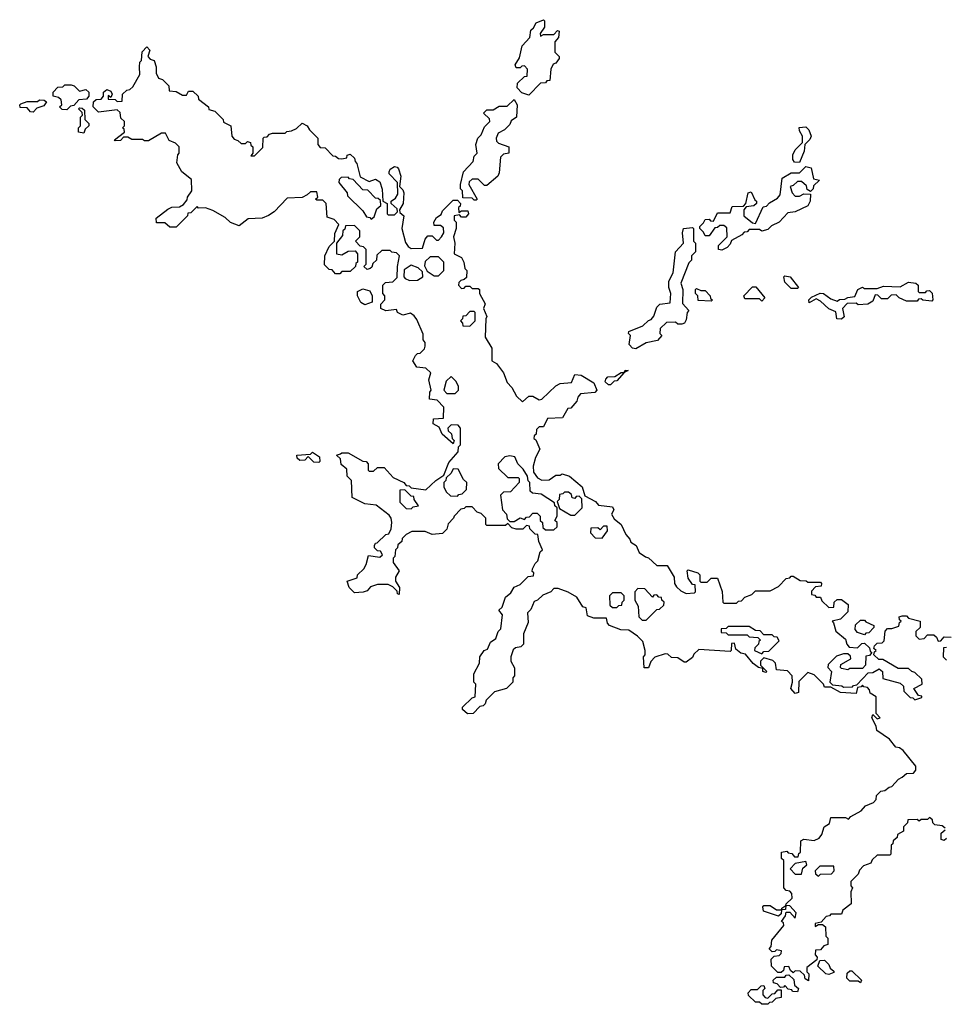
# Model space of a CAD drawing. Extents: x 2737311 to 2867920, y 875798 to 1012690.
# Tile 43 of 79: x 2799510 to 2803915, y 949710 to 954400. Entities that reach past the tile are written whole.
import ezdxf

# ---------------------------------------------------------------- set-up
doc = ezdxf.new("R2010")
doc.units = 0

msp = doc.modelspace()

# ---------------------------------------------------------------- linework, layer by layer
at = {"layer": '0CON20XD'}
for points in [[(2801935, 954040), (2801901.7, 954051.7), (2801880, 954075), (2801881.7, 954098.3), (2801915, 954130), (2801928.3, 954131.7), (2801930, 954165), (2801915, 954180), (2801901.7, 954178.3), (2801895, 954170), (2801875, 954170), (2801870, 954185), (2801891.7, 954218.3), (2801903.3, 954275), (2801940, 954315), (2801945, 954350), (2801958.3, 954361.7), (2801970, 954385), (2802005, 954400), (2802010, 954395), (2802010, 954365), (2801990, 954335), (2801991.7, 954321.7), (2802005, 954330), (2802055, 954330), (2802071.7, 954348.3), (2802080, 954345), (2802077.5, 954315), (2802060, 954295), (2802060, 954245), (2802080, 954225), (2802080, 954215), (2802065, 954192.5), (2802051.7, 954188.3), (2802040, 954165), (2802035, 954110), (2802021.7, 954108.3), (2802015, 954100), (2801991.7, 954098.3), (2801935, 954040)], [(2800251.7, 953811.7), (2800222.5, 953825), (2800205, 953860), (2800185, 953860), (2800123.3, 953823.3), (2800105, 953822.5), (2800095, 953830), (2800045, 953830), (2800025, 953840), (2800005, 953840), (2799990, 953825), (2799965, 953822.5), (2799961.7, 953828.3), (2800010, 953865), (2800008.3, 953878.3), (2800000, 953885), (2800010, 953895), (2800010, 953915), (2799991.7, 953931.7), (2799988.3, 953958.3), (2799975, 953970), (2799885, 953960), (2799860, 953985), (2799861.7, 954008.3), (2799875, 954020), (2799898.3, 954021.7), (2799910, 954035), (2799910, 954055), (2799925, 954067.5), (2799945, 954060), (2799950, 954045), (2799945, 954030), (2799931.7, 954038.3), (2799931.7, 954021.7), (2799965, 954020), (2799975, 954010), (2799998.3, 954011.7), (2800000, 954045), (2800020, 954065), (2800035, 954067.5), (2800049.3, 954080.7), (2800081.7, 954138.3), (2800080, 954175), (2800083, 954197), (2800090, 954205), (2800093, 954247), (2800115, 954270), (2800130, 954255), (2800120, 954225), (2800131.7, 954211.7), (2800150, 954205), (2800160, 954175), (2800160, 954145), (2800171.7, 954121.7), (2800190, 954115), (2800220, 954085), (2800221.7, 954061.7), (2800255, 954057.5), (2800285, 954040), (2800305, 954040), (2800315, 954060), (2800335, 954060), (2800360, 954035), (2800361.7, 954021.7), (2800410, 953985), (2800411.7, 953971.7), (2800440, 953965), (2800480, 953925), (2800481.7, 953911.7), (2800516.7, 953895), (2800520, 953845), (2800531.7, 953831.7), (2800550, 953825), (2800565, 953810), (2800585, 953810), (2800595, 953820), (2800610, 953815), (2800611.7, 953801.7), (2800620, 953795), (2800620, 953765), (2800611.7, 953751.7), (2800628.3, 953751.7), (2800668.3, 953791.7), (2800670, 953835), (2800675, 953840), (2800688.3, 953841.7), (2800700, 953855), (2800715, 953860), (2800775, 953860), (2800783, 953867), (2800805, 953870), (2800828.3, 953881.7), (2800855, 953906.7), (2800880, 953895), (2800890, 953875), (2800930, 953835), (2800930, 953805), (2800941.7, 953791.7), (2800965, 953790), (2801001.7, 953751.7), (2801015, 953750), (2801028.3, 953738.3), (2801045, 953737.5), (2801068.3, 953741.7), (2801070, 953755), (2801085, 953760), (2801105, 953740), (2801107.5, 953725), (2801116.7, 953715), (2801131.7, 953651.7), (2801175, 953630), (2801205, 953640), (2801225, 953627.5), (2801237, 953593), (2801240, 953535), (2801260, 953525), (2801260, 953475), (2801265, 953470), (2801295, 953470), (2801310, 953485), (2801308.3, 953498.3), (2801280, 953525), (2801280, 953535), (2801300, 953550), (2801311.7, 953568.3), (2801310, 953625), (2801270, 953665), (2801270, 953675), (2801275, 953687.5), (2801295, 953700), (2801308.3, 953698.3), (2801315, 953690), (2801326, 953655), (2801320, 953605), (2801335, 953590), (2801340, 953575), (2801337.5, 953525), (2801320, 953495), (2801321.7, 953481.7), (2801340, 953465), (2801330, 953405), (2801348.3, 953338.3), (2801360, 953320), (2801375, 953310), (2801428.3, 953311.7), (2801442.5, 953355), (2801455, 953370), (2801475, 953370), (2801495, 953350), (2801505, 953350), (2801520, 953365), (2801530, 953385), (2801528.3, 953408.3), (2801515, 953420), (2801485, 953420), (2801482.5, 953435), (2801495, 953457.5), (2801518.3, 953471.7), (2801525, 953490), (2801575, 953540), (2801595, 953540), (2801610, 953525), (2801608.3, 953511.7), (2801600, 953505), (2801601.7, 953481.7), (2801615, 953490), (2801645, 953490), (2801647.5, 953475), (2801635, 953460), (2801615, 953460), (2801605, 953470), (2801580, 953465), (2801580, 953445), (2801590, 953435), (2801590, 953405), (2801577.5, 953365), (2801582.5, 953335), (2801580, 953285), (2801615, 953267.5), (2801626.7, 953245), (2801630, 953215), (2801640, 953205), (2801638.3, 953171.7), (2801628.3, 953161.7), (2801611.7, 953158.3), (2801601.7, 953148.3), (2801600, 953135), (2801615, 953120), (2801628.3, 953121.7), (2801635, 953130), (2801655, 953130), (2801665, 953120), (2801695, 953120), (2801700, 953115), (2801700, 953095), (2801727, 953047), (2801720, 953025), (2801736.2, 952986.2), (2801730, 952975), (2801728.3, 952888.3), (2801760, 952835), (2801760, 952775), (2801781.7, 952761.7), (2801815, 952717.5), (2801831.7, 952671.7), (2801855, 952647.5), (2801877.5, 952607.5), (2801905, 952580), (2801935, 952607.5), (2801955, 952606.2), (2801985, 952590), (2801998.3, 952591.7), (2802065, 952656.7), (2802085, 952666.7), (2802138.3, 952671.7), (2802155, 952710), (2802185, 952707.5), (2802245, 952670), (2802260, 952635), (2802250, 952625), (2802181.7, 952618.3), (2802168.3, 952601.7), (2802165, 952582.5), (2802135, 952550), (2802121.7, 952548.3), (2802095.8, 952504.2), (2802025, 952500), (2802005, 952460), (2801985, 952460), (2801971.7, 952448.3), (2801970, 952425), (2801961.7, 952418.3), (2801960, 952405), (2801968.3, 952398.3), (2801987.5, 952355), (2801967.5, 952315), (2801957, 952273), (2801957.5, 952245), (2801977, 952217), (2801997, 952207), (2802031.7, 952208.3), (2802065, 952230), (2802085, 952230), (2802095, 952236.7), (2802130, 952225), (2802190, 952175), (2802201.7, 952131.7), (2802252.5, 952105), (2802267.5, 952087.5), (2802335, 952080), (2802340, 952065), (2802330, 952045), (2802341.7, 952021.7), (2802376.2, 951995), (2802397.5, 951947.5), (2802417.5, 951925), (2802421.7, 951911.7), (2802446.7, 951895), (2802461.7, 951861.7), (2802491.2, 951841.2), (2802505, 951836), (2802545, 951800), (2802595, 951800), (2802627.5, 951745), (2802630, 951715), (2802639.3, 951699.3), (2802660, 951680), (2802685, 951667.5), (2802725, 951670), (2802730, 951675), (2802728.3, 951708.3), (2802715, 951710), (2802695, 951740), (2802690, 951775), (2802695, 951780), (2802740, 951765), (2802750, 951755), (2802750, 951725), (2802755, 951720), (2802785, 951720), (2802805, 951740), (2802835, 951740), (2802857, 951677), (2802860, 951625), (2802865, 951620), (2802925, 951620), (2802935, 951630), (2802948.3, 951631.7), (2802965, 951650), (2802998.3, 951661.7), (2803015, 951680), (2803085, 951680), (2803125, 951700), (2803161.7, 951738.3), (2803178.3, 951741.7), (2803185, 951750), (2803195, 951750), (2803228.3, 951728.3), (2803256.4, 951726.4), (2803265, 951720), (2803325, 951720), (2803330, 951715), (2803328.3, 951701.7), (2803301.7, 951698.3), (2803281.7, 951678.3), (2803281.7, 951661.7), (2803298.3, 951658.3), (2803305, 951650), (2803325, 951650), (2803331.7, 951631.7), (2803365, 951600), (2803388.3, 951601.7), (2803390, 951625), (2803405, 951637.5), (2803425, 951637.5), (2803457.5, 951615), (2803455, 951580), (2803420, 951545), (2803380, 951535), (2803387.5, 951527.5), (2803397.5, 951487.5), (2803445, 951450), (2803450, 951425), (2803461.7, 951411.7), (2803501.7, 951408.3), (2803521.7, 951428.3), (2803535, 951430), (2803558.3, 951408.3), (2803561.7, 951391.7), (2803570, 951385), (2803558.3, 951371.7), (2803541.7, 951368.3), (2803540, 951325), (2803525, 951310), (2803465, 951310), (2803455, 951302.5), (2803425, 951310), (2803420, 951315), (2803421.7, 951328.3), (2803470, 951355), (2803468.3, 951368.3), (2803455, 951380), (2803435, 951380), (2803401.7, 951368.3), (2803361.7, 951328.3), (2803360, 951315), (2803377.5, 951295), (2803370, 951245), (2803381.7, 951231.7), (2803426.4, 951226.4), (2803435, 951220), (2803478.3, 951221.7), (2803481.7, 951228.3), (2803498.3, 951231.7), (2803551.7, 951288.3), (2803575, 951290), (2803605, 951307.5), (2803620, 951295), (2803621.7, 951261.7), (2803705, 951240), (2803720, 951225), (2803721.7, 951201.7), (2803751.7, 951171.7), (2803765, 951170), (2803775, 951160), (2803808.3, 951171.7), (2803808.3, 951178.3), (2803791.7, 951181.7), (2803770, 951215), (2803810, 951235), (2803808.3, 951258.3), (2803775, 951290), (2803760, 951295), (2803745, 951310), (2803695, 951310), (2803621.7, 951351.7), (2803603, 951353), (2803580, 951375), (2803581.7, 951388.3), (2803590, 951395), (2803580, 951405), (2803581.7, 951418.3), (2803595, 951430), (2803618.3, 951431.7), (2803628.3, 951441.7), (2803633, 951487), (2803645, 951500), (2803665, 951500), (2803698.3, 951511.7), (2803701.7, 951528.3), (2803710, 951535), (2803701.7, 951541.7), (2803700, 951555), (2803715, 951560), (2803735, 951560), (2803745, 951550), (2803800, 951535), (2803800, 951505), (2803780, 951485), (2803780, 951465), (2803795, 951450), (2803818.3, 951451.7), (2803835, 951470), (2803865, 951470), (2803878.3, 951458.3), (2803885, 951440), (2803898.3, 951441.7), (2803915, 951460), (2803948.3, 951458.3)], [(2799735, 953970), (2799711.7, 953971.7), (2799700, 953985), (2799710, 953995), (2799708.3, 954018.3), (2799695, 954030), (2799670, 954035), (2799670, 954055), (2799691.7, 954078.3), (2799715, 954080), (2799725, 954090), (2799755, 954090), (2799770, 954085), (2799795, 954060), (2799825, 954067.5), (2799840, 954055), (2799840, 954035), (2799828.3, 954021.7), (2799791.7, 954018.3), (2799768.3, 953991.7), (2799751.7, 953988.3), (2799735, 953970)], [(2799575, 953960), (2799561.7, 953961.7), (2799545, 953980), (2799511.7, 953981.7), (2799510, 953995), (2799515, 954000), (2799545, 954010), (2799595, 954010), (2799605, 954017.5), (2799627, 954017), (2799638.3, 954008.3), (2799625, 953990), (2799591.7, 953978.3), (2799575, 953960)], [(2801685, 953540), (2801675, 953540), (2801665, 953550), (2801621.7, 953551.7), (2801620, 953585), (2801610, 953595), (2801610, 953615), (2801623.8, 953675), (2801670, 953725), (2801675, 953750), (2801690, 953765), (2801682.5, 953805), (2801692.5, 953835), (2801708.3, 953851.7), (2801725, 953890), (2801750, 953915), (2801748.3, 953928.3), (2801720, 953955), (2801735, 953970), (2801765, 953970), (2801795, 953987.5), (2801831.7, 953988.3), (2801865, 954020), (2801880, 953995), (2801877.5, 953935), (2801851.7, 953918.3), (2801845, 953900), (2801820, 953875), (2801790, 953860), (2801780, 953835), (2801781.7, 953821.7), (2801791.7, 953811.7), (2801840, 953795), (2801840, 953765), (2801815, 953760), (2801800, 953745), (2801795, 953670), (2801787.5, 953655), (2801735, 953610), (2801725, 953610), (2801695, 953640), (2801665, 953640), (2801651.7, 953628.3), (2801650, 953615), (2801690, 953545), (2801685, 953540)], [(2799815, 953860), (2799790, 953865), (2799790, 953885), (2799800, 953895), (2799800, 953935), (2799810, 953945), (2799808.3, 953958.3), (2799790, 953975), (2799795, 953980), (2799808.3, 953978.3), (2799818.3, 953968.3), (2799820, 953925), (2799840, 953905), (2799840, 953895), (2799821.7, 953878.3), (2799815, 953860)], [(2803225, 953720), (2803201.7, 953721.7), (2803193.3, 953733.3), (2803193.6, 953756.4), (2803205, 953780), (2803240, 953815), (2803240, 953845), (2803225, 953870), (2803223, 953887), (2803255, 953890), (2803270, 953875), (2803280, 953845), (2803275, 953830), (2803250, 953805), (2803247, 953773), (2803225, 953720)], [(2803470, 950245), (2803471.7, 950188.3), (2803431.7, 950158.3), (2803425, 950140), (2803375, 950140), (2803368.3, 950131.7), (2803351.7, 950128.3), (2803328.3, 950101.7), (2803300, 950095), (2803300, 950080), (2803315, 950090), (2803335, 950090), (2803348.3, 950078.3), (2803350, 950035), (2803360, 950025), (2803360, 949995), (2803341.7, 949988.3), (2803325, 949970), (2803301.7, 949968.3), (2803300, 949945), (2803310, 949935), (2803308.3, 949921.7), (2803260, 949885), (2803260, 949865), (2803270, 949855), (2803268.3, 949821.7), (2803251.7, 949831.7), (2803248.3, 949848.3), (2803228.3, 949868.3), (2803205, 949870), (2803195, 949860), (2803181.7, 949871.7), (2803175, 949890), (2803151.7, 949888.3), (2803148.3, 949871.7), (2803138.3, 949861.7), (2803121.7, 949861.7), (2803091.7, 949891.7), (2803090, 949925), (2803105, 949940), (2803128.3, 949941.7), (2803138.3, 949951.7), (2803140, 949965), (2803115, 949970), (2803108.3, 949961.7), (2803095, 949960), (2803080, 949975), (2803090, 949985), (2803093.9, 950016.1), (2803150, 950085), (2803148.3, 950098.3), (2803140, 950105), (2803158.3, 950131.7), (2803161.7, 950148.3), (2803178.3, 950148.3), (2803205, 950120), (2803210, 950145), (2803178.3, 950178.3), (2803160, 950180), (2803158.3, 950161.7), (2803140, 950160), (2803138.3, 950141.7), (2803125, 950130), (2803053, 950153), (2803050, 950175), (2803055, 950180), (2803085, 950180), (2803115, 950160), (2803140, 950160), (2803141.7, 950168.3), (2803160, 950180), (2803161.7, 950188.3), (2803190, 950215), (2803188.3, 950238.3), (2803178.3, 950248.3), (2803161.7, 950251.7), (2803150, 950265), (2803150, 950395), (2803140, 950405), (2803140, 950435), (2803165, 950440), (2803171.7, 950431.7), (2803188.3, 950428.3), (2803201.7, 950411.7), (2803218.3, 950411.7), (2803221.7, 950428.3), (2803230, 950435), (2803231.7, 950488.3), (2803245, 950496.7), (2803295, 950490), (2803318.3, 950501.7), (2803331.7, 950518.3), (2803342.5, 950555), (2803368.3, 950571.7), (2803375, 950600), (2803445, 950600), (2803458.3, 950591.7), (2803470, 950605), (2803518.3, 950631.7), (2803540, 950655), (2803578.3, 950671.7), (2803590, 950685), (2803592.5, 950705), (2803612.5, 950725), (2803631.7, 950728.3), (2803652.5, 950745), (2803665, 950747.5), (2803697, 950783), (2803715, 950792.5), (2803735, 950810), (2803768.3, 950811.7), (2803780, 950825), (2803780, 950845), (2803718.3, 950918.3), (2803701.7, 950931.7), (2803683.3, 950935), (2803653.3, 950973.3), (2803593.3, 951015), (2803590, 951035), (2803570, 951075), (2803575, 951090), (2803595, 951070), (2803610, 951075), (2803590, 951095), (2803590, 951175), (2803561.7, 951191.7), (2803558.3, 951208.3), (2803548.3, 951218.3), (2803531.7, 951221.7), (2803525, 951230), (2803518.3, 951221.7), (2803501.7, 951218.3), (2803495, 951190), (2803420, 951195), (2803375, 951220), (2803345, 951220), (2803340, 951235), (2803295, 951280), (2803265, 951290), (2803221.7, 951248.3), (2803220, 951195), (2803205, 951190), (2803184.2, 951215), (2803192.5, 951245), (2803190, 951275), (2803168.3, 951298.3), (2803115, 951302.5), (2803110, 951335), (2803098.3, 951348.3), (2803055, 951360), (2803040, 951345), (2803040, 951325), (2803070, 951295), (2803065, 951290), (2803050, 951295), (2803050, 951310), (2803030, 951315), (2803005, 951333.3), (2802968.3, 951378.3), (2802945, 951382.5), (2802921.7, 951401.7), (2802915, 951430), (2802901.7, 951428.3), (2802900, 951395), (2802895, 951390), (2802745, 951400), (2802721.7, 951378.3), (2802715, 951362.5), (2802685, 951340), (2802675, 951340), (2802645, 951360), (2802615, 951362.5), (2802598.3, 951378.3), (2802585, 951380), (2802536.2, 951363.8), (2802517.5, 951342.5), (2802505, 951313.3), (2802485, 951313.3), (2802482.5, 951365), (2802490, 951375), (2802490, 951395), (2802478.3, 951438.3), (2802453, 951463), (2802412.5, 951492.5), (2802373.9, 951493.9), (2802320, 951515), (2802310, 951525), (2802305, 951550), (2802245, 951550), (2802215, 951560), (2802208.3, 951598.3), (2802193.6, 951603.6), (2802165, 951650), (2802123.3, 951673.3), (2802075, 951690), (2802055, 951690), (2802040, 951675), (2802001.7, 951658.3), (2801977.5, 951635), (2801961.7, 951628.3), (2801945, 951590), (2801930, 951575), (2801931.7, 951528.3), (2801910, 951475), (2801910, 951425), (2801897, 951413), (2801871.7, 951408.3), (2801861.7, 951398.3), (2801850, 951365), (2801850, 951345), (2801867, 951313), (2801867.5, 951275), (2801860, 951265), (2801860, 951245), (2801830, 951215), (2801771.7, 951198.3), (2801731.7, 951158.3), (2801728.3, 951141.7), (2801718.3, 951131.7), (2801701.7, 951128.3), (2801670, 951095), (2801643, 951093), (2801620, 951115), (2801620, 951125), (2801665, 951170), (2801680, 951175), (2801682.5, 951235), (2801674, 951245), (2801674, 951284), (2801700, 951335), (2801702.5, 951365), (2801722.5, 951395), (2801738.3, 951401.7), (2801752.5, 951435), (2801778.3, 951451.7), (2801790, 951485), (2801801.7, 951498.3), (2801810, 951565), (2801793, 951587), (2801808.3, 951601.7), (2801825, 951650), (2801850, 951670), (2801865, 951697.5), (2801895, 951710), (2801931.7, 951748.3), (2801958.3, 951751.7), (2801960, 951765), (2801951.7, 951771.7), (2801952.5, 951785), (2801965, 951810), (2801978.3, 951821.7), (2801990, 951865), (2802000, 951875), (2801983.3, 951915), (2801978.3, 951948.3), (2801965, 951950), (2801940, 951975), (2801938.3, 951988.3), (2801925, 951990), (2801907, 951973), (2801875, 951972.5), (2801855, 951980), (2801835, 952000), (2801825, 951990), (2801735, 951990), (2801730, 951995), (2801730, 952025), (2801708.3, 952048.3), (2801690, 952055), (2801665, 952080), (2801635, 952080), (2801628.3, 952071.7), (2801611.7, 952068.3), (2801580, 952035), (2801577.5, 952025), (2801551.7, 951998.3), (2801545, 951972.5), (2801525, 951953.3), (2801475, 951947.5), (2801441.7, 951961.7), (2801378.3, 951961.7), (2801351.7, 951948.3), (2801331.7, 951928.3), (2801330, 951915), (2801311.7, 951898.3), (2801310, 951885), (2801300, 951875), (2801297, 951843), (2801290, 951835), (2801290, 951815), (2801317.5, 951775), (2801300, 951745), (2801300, 951725), (2801320, 951695), (2801318.3, 951661.7), (2801310, 951665), (2801308.3, 951678.3), (2801288.3, 951698.3), (2801265, 951710), (2801215, 951710), (2801181.7, 951698.3), (2801165, 951680), (2801147, 951673), (2801105, 951670), (2801080, 951695), (2801070, 951725), (2801118.3, 951741.7), (2801120, 951755), (2801150, 951785), (2801160, 951805), (2801171.7, 951848.3), (2801225, 951840), (2801238.3, 951851.7), (2801228.3, 951868.3), (2801215, 951870), (2801200, 951885), (2801200, 951895), (2801205, 951906.7), (2801212.5, 951907.5), (2801255, 951947.5), (2801268.3, 951951.7), (2801280, 951975), (2801282.5, 952005), (2801280, 952025), (2801270, 952040), (2801208.3, 952088.3), (2801155, 952094.2), (2801093.6, 952123.6), (2801090, 952205), (2801070, 952225), (2801068.3, 952258.3), (2801041.7, 952281.7), (2801038.3, 952308.3), (2801020, 952325), (2801038.3, 952331.7), (2801045, 952336.7), (2801075, 952336.7), (2801145, 952297.5), (2801160, 952295), (2801170, 952285), (2801170, 952255), (2801175, 952250), (2801195, 952250), (2801215, 952267.5), (2801246.2, 952266.2), (2801290, 952220), (2801340, 952195), (2801351.7, 952181.7), (2801365, 952180), (2801375, 952170), (2801445, 952160), (2801492.5, 952205), (2801530, 952230), (2801555, 952290), (2801598.3, 952341.7), (2801600, 952365), (2801610, 952375), (2801610, 952455), (2801598.3, 952468.3), (2801565, 952470), (2801550, 952455), (2801551.7, 952441.7), (2801567, 952427), (2801570, 952405), (2801580, 952395), (2801575, 952380), (2801523.3, 952425), (2801508.3, 952458.3), (2801480, 952475), (2801481.7, 952498.3), (2801528.3, 952501.7), (2801530, 952555), (2801498.3, 952588.3), (2801463, 952593), (2801463.6, 952626.4), (2801470, 952635), (2801460, 952685), (2801468.3, 952718.3), (2801445, 952740), (2801402.5, 952745), (2801383.3, 952775), (2801395, 952800), (2801405, 952810), (2801418.3, 952811.7), (2801438.3, 952831.7), (2801442.5, 952845), (2801441.7, 952861.7), (2801432.5, 952875), (2801431.7, 952901.7), (2801402.5, 952972.5), (2801390, 952990), (2801371.7, 953001.7), (2801335, 952993.3), (2801310, 953005), (2801305, 953020), (2801255, 953013.3), (2801230, 953025), (2801230, 953045), (2801250, 953065), (2801250, 953085), (2801240, 953095), (2801240, 953135), (2801252.5, 953147.5), (2801288.3, 953151.7), (2801308.3, 953171.7), (2801310, 953225), (2801320, 953275), (2801305, 953290), (2801283, 953293), (2801275, 953300), (2801235, 953300), (2801211.7, 953278.3), (2801210, 953255), (2801191.7, 953238.3), (2801188.3, 953221.7), (2801180, 953215), (2801165, 953210), (2801150, 953225), (2801160, 953235), (2801160, 953305), (2801148.3, 953318.3), (2801131.7, 953321.7), (2801110, 953345), (2801130, 953365), (2801130, 953395), (2801105, 953420), (2801061.7, 953418.3), (2801058.3, 953401.7), (2801050, 953395), (2801048.3, 953371.7), (2801020, 953335), (2801020, 953285), (2801045, 953280), (2801075, 953297.5), (2801108.3, 953298.3), (2801120, 953285), (2801120, 953245), (2801111.7, 953238.3), (2801110, 953225), (2801085, 953200), (2801045, 953200), (2801035, 953190), (2801015, 953190), (2800998.3, 953208.3), (2800985, 953210), (2800961.7, 953231.7), (2800963.8, 953275), (2800985, 953320), (2801010, 953345), (2801011.7, 953381.7), (2801030, 953425), (2801008.3, 953448.3), (2800975, 953460), (2800970, 953525), (2800955, 953540), (2800925, 953540), (2800920, 953545), (2800930, 953555), (2800925, 953580), (2800895, 953580), (2800880, 953565), (2800855, 953553.3), (2800785, 953550), (2800722.5, 953485), (2800695, 953466.7), (2800665, 953454), (2800598.3, 953451.7), (2800555, 953417.5), (2800515, 953433.8), (2800488.3, 953458.3), (2800430.7, 953490.7), (2800395, 953503.3), (2800362.5, 953502.5), (2800355, 953510), (2800325, 953480), (2800311.7, 953478.3), (2800310, 953465), (2800255, 953412.5), (2800225, 953412.5), (2800201.7, 953431.7), (2800162.5, 953432.5), (2800160, 953455), (2800215, 953496.7), (2800235, 953506.7), (2800271.7, 953508.3), (2800290, 953520), (2800308.3, 953541.7), (2800310, 953555), (2800330, 953585), (2800328.3, 953638.3), (2800282.5, 953675), (2800258.3, 953718.3), (2800263, 953757), (2800270, 953765), (2800270, 953795), (2800251.7, 953811.7)], [(2802855, 953302.5), (2802840, 953305), (2802840, 953325), (2802880, 953365), (2802878.3, 953408.3), (2802865, 953420), (2802845, 953420), (2802835, 953410), (2802821.7, 953408.3), (2802795, 953370), (2802775, 953370), (2802768.3, 953388.3), (2802750, 953405), (2802750, 953415), (2802768.3, 953431.7), (2802775, 953447.5), (2802795, 953450), (2802801.7, 953441.7), (2802815, 953440), (2802835, 953480), (2802895, 953480), (2802905, 953510), (2802958.3, 953511.7), (2802970, 953525), (2802980, 953575), (2802995, 953580), (2803011.7, 953541.7), (2803020, 953535), (2803020, 953525), (2803007, 953513), (2802971.7, 953508.3), (2802960, 953495), (2802960, 953465), (2803001.7, 953431.7), (2803015, 953430), (2803051.7, 953508.3), (2803068.3, 953511.7), (2803081.7, 953528.3), (2803120, 953550), (2803132.5, 953565), (2803142.5, 953645), (2803185, 953670), (2803225, 953670), (2803255, 953700), (2803280, 953695), (2803291.7, 953641.7), (2803320, 953635), (2803291.7, 953608.3), (2803290, 953595), (2803278.3, 953581.7), (2803261.7, 953591.7), (2803258.3, 953608.3), (2803235, 953630), (2803215, 953630), (2803195, 953610), (2803180, 953605), (2803190, 953575), (2803205, 953560), (2803225, 953560), (2803245, 953570), (2803278.3, 953568.3), (2803276.2, 953535), (2803265, 953513.3), (2803205, 953484), (2803170, 953480), (2803127.5, 953435), (2803091.7, 953418.3), (2803075, 953400), (2803045, 953392.5), (2803035, 953400), (2802985, 953400), (2802975, 953390), (2802961.7, 953388.3), (2802950, 953375), (2802901.7, 953348.3), (2802895, 953330), (2802880, 953315), (2802855, 953302.5)], [(2801185, 953450), (2801198.3, 953461.7), (2801211.7, 953498.3), (2801230, 953515), (2801228.3, 953538.3), (2801218.3, 953548.3), (2801205, 953550), (2801168.3, 953588.3), (2801145, 953590), (2801098.3, 953638.3), (2801081.7, 953641.7), (2801075, 953650), (2801041.7, 953648.3), (2801031.7, 953638.3), (2801030, 953625), (2801070, 953575), (2801071.7, 953561.7), (2801145, 953490), (2801161.7, 953461.7), (2801178.3, 953458.3), (2801185, 953450)], [(2802445, 952832.5), (2802430, 952835), (2802413, 952853), (2802420, 952895), (2802410, 952905), (2802412.5, 952915), (2802478.3, 952941.7), (2802505, 952967.5), (2802518.3, 952971.7), (2802531.7, 952988.3), (2802545, 953030), (2802560, 953045), (2802608.3, 953051.7), (2802612.5, 953095), (2802602.5, 953125), (2802603.3, 953155), (2802623.3, 953195), (2802633.6, 953293.6), (2802672.5, 953335), (2802667.5, 953385), (2802672.5, 953405), (2802715, 953410), (2802720, 953405), (2802720, 953345), (2802730, 953335), (2802730, 953295), (2802710, 953275), (2802710, 953255), (2802698.3, 953241.7), (2802660, 953145), (2802670, 953115), (2802668.3, 953048.3), (2802697.5, 953015), (2802690, 953005), (2802685, 952970), (2802677.5, 952955), (2802665, 952950), (2802645, 952950), (2802635, 952960), (2802591.7, 952958.3), (2802561.7, 952928.3), (2802560, 952905), (2802570, 952895), (2802548.3, 952871.7), (2802495, 952860), (2802445, 952832.5)], [(2801505, 953180), (2801530, 953205), (2801530, 953245), (2801505, 953270), (2801465, 953270), (2801441.7, 953248.3), (2801438.3, 953228.3), (2801451.7, 953201.7), (2801485, 953180), (2801505, 953180)], [(2801367, 953157), (2801405, 953160), (2801430, 953175), (2801428.3, 953198.3), (2801408.3, 953218.3), (2801375, 953230), (2801341.7, 953208.3), (2801340, 953175), (2801347, 953167), (2801367, 953157)], [(2803215, 953120), (2803185, 953120), (2803155, 953150), (2803150, 953175), (2803155, 953180), (2803180, 953175), (2803220, 953125), (2803215, 953120)], [(2803425, 952973.3), (2803402.5, 952975), (2803398.3, 953008.3), (2803365, 953023.3), (2803325, 953060), (2803305, 953070), (2803271.7, 953051.7), (2803270, 953065), (2803281.7, 953078.3), (2803323.3, 953096.7), (2803340, 953095), (2803375, 953070), (2803405, 953060), (2803415, 953066.7), (2803441.7, 953068.3), (2803455, 953077.5), (2803488.3, 953081.7), (2803503.3, 953115), (2803525, 953126.7), (2803535, 953120), (2803595, 953120), (2803625, 953130), (2803705, 953127.5), (2803745, 953150), (2803780, 953145), (2803790, 953135), (2803790, 953105), (2803795, 953100), (2803825, 953100), (2803831.7, 953108.3), (2803845, 953110), (2803857, 953097), (2803860, 953065), (2803855, 953060), (2803813.3, 953063.3), (2803805, 953070), (2803791.7, 953068.3), (2803785, 953060), (2803735, 953060), (2803700, 953075), (2803685, 953090), (2803661.7, 953088.3), (2803645, 953070), (2803615, 953070), (2803598.3, 953088.3), (2803585, 953090), (2803575, 953060), (2803550, 953045), (2803505, 953042.5), (2803495, 953050), (2803451.7, 953048.3), (2803430, 953025), (2803437.5, 952985), (2803425, 952973.3)], [(2801155, 953042.5), (2801135, 953052.5), (2801120, 953085), (2801120, 953105), (2801145, 953117.5), (2801178.3, 953108.3), (2801190, 953085), (2801190, 953055), (2801155, 953042.5)], [(2802805, 953060), (2802741.7, 953061.7), (2802740, 953085), (2802730, 953095), (2802730, 953115), (2802735, 953120), (2802755, 953110), (2802775, 953110), (2802800, 953085), (2802801.7, 953071.7), (2802810, 953065), (2802805, 953060)], [(2803045, 953060), (2803035, 953070), (2802965, 953070), (2802960, 953085), (2803001.7, 953128.3), (2803017, 953127), (2803060, 953075), (2803045, 953060)], [(2801655, 952940), (2801680, 952965), (2801680, 953005), (2801675, 953010), (2801655, 953010), (2801635, 952990), (2801621.7, 952988.3), (2801620, 952975), (2801610, 952965), (2801620, 952955), (2801621.7, 952941.7), (2801655, 952940)], [(2802325, 952660), (2802315, 952660), (2802300, 952675), (2802301.7, 952688.3), (2802311.7, 952698.3), (2802345, 952700), (2802375, 952720), (2802390, 952720), (2802395, 952730), (2802408.3, 952728.3), (2802390, 952720), (2802355, 952680), (2802341.7, 952678.3), (2802325, 952660)], [(2801585, 952620), (2801600, 952635), (2801600, 952655), (2801588.3, 952678.3), (2801565, 952700), (2801541.7, 952678.3), (2801530, 952635), (2801545, 952620), (2801585, 952620)], [(2800935, 952290), (2800911.7, 952291.7), (2800885, 952320), (2800868.3, 952301.7), (2800845, 952300), (2800831.7, 952311.7), (2800830, 952325), (2800895, 952330), (2800905, 952340), (2800938.3, 952318.3), (2800940, 952295), (2800935, 952290)], [(2802055, 951970), (2802070, 951985), (2802070, 952005), (2802060, 952015), (2802070, 952035), (2802070, 952075), (2802060, 952085), (2802058.3, 952098.3), (2801995, 952140), (2801952.5, 952145), (2801942.5, 952155), (2801940, 952195), (2801933, 952203), (2801930, 952225), (2801909.3, 952259.3), (2801883.9, 952283.9), (2801868.3, 952318.3), (2801845, 952322.5), (2801821.7, 952318.3), (2801790, 952285), (2801791.7, 952261.7), (2801835, 952220), (2801885, 952220), (2801890, 952215), (2801890, 952195), (2801848.3, 952151.7), (2801815, 952150), (2801800, 952135), (2801810, 952065), (2801830, 952045), (2801831.7, 952021.7), (2801845, 952010), (2801865, 952010), (2801895, 952027.5), (2801915, 952020), (2801925, 952030), (2801938.3, 952031.7), (2801955, 952050), (2801975, 952050), (2801990, 952035), (2801990, 952015), (2802000, 952005), (2802001.7, 951981.7), (2802015, 951970), (2802055, 951970)], [(2801595, 952130), (2801601.7, 952138.3), (2801618.3, 952141.7), (2801638.3, 952161.7), (2801640, 952195), (2801625, 952210), (2801598.3, 952258.3), (2801575, 952260), (2801565, 952240), (2801541.7, 952218.3), (2801540, 952205), (2801530, 952195), (2801530, 952175), (2801541.7, 952151.7), (2801561.7, 952131.7), (2801595, 952130)], [(2801375, 952070), (2801385, 952080), (2801410, 952085), (2801390, 952115), (2801388.3, 952128.3), (2801375, 952130), (2801345, 952160), (2801321.7, 952158.3), (2801321.7, 952101.7), (2801351.7, 952071.7), (2801375, 952070)], [(2802155, 952040), (2802190, 952075), (2802188.3, 952118.3), (2802175, 952130), (2802161.7, 952128.3), (2802155, 952120), (2802141.7, 952121.7), (2802138.3, 952138.3), (2802125, 952150), (2802105, 952150), (2802098.3, 952141.7), (2802081.7, 952138.3), (2802080, 952115), (2802070, 952105), (2802081.7, 952071.7), (2802135, 952040), (2802155, 952040)], [(2802285, 951930), (2802310, 951965), (2802308.3, 951988.3), (2802291.7, 951988.3), (2802275, 951970), (2802265, 951980), (2802231.7, 951978.3), (2802230, 951955), (2802251.7, 951931.7), (2802285, 951930)], [(2802355, 951600), (2802365, 951610), (2802378.3, 951611.7), (2802380, 951625), (2802390, 951635), (2802390, 951655), (2802375, 951670), (2802335, 951670), (2802320, 951655), (2802321.7, 951611.7), (2802335, 951600), (2802355, 951600)], [(2802495, 951540), (2802545, 951590), (2802558.3, 951591.7), (2802578.3, 951611.7), (2802580, 951625), (2802570, 951635), (2802568.3, 951648.3), (2802555, 951650), (2802545, 951660), (2802531.7, 951658.3), (2802525, 951650), (2802488.3, 951688.3), (2802455, 951690), (2802440, 951675), (2802440, 951635), (2802457, 951607), (2802460, 951555), (2802475, 951540), (2802495, 951540)], [(2803045, 951380), (2803055, 951390), (2803078.3, 951391.7), (2803128.3, 951441.7), (2803118.3, 951458.3), (2803105, 951460), (2803095, 951470), (2803055, 951470), (2803038.3, 951488.3), (2803015, 951490), (2802985, 951510), (2802885, 951510), (2802875, 951500), (2802851.7, 951498.3), (2802851.7, 951481.7), (2802875, 951480), (2802885, 951470), (2802975, 951470), (2802985, 951460), (2803027, 951457), (2803040, 951445), (2803031.7, 951438.3), (2803030, 951425), (2803011.7, 951408.3), (2803010, 951395), (2803045, 951380)], [(2803535, 951470), (2803501.7, 951481.7), (2803490, 951495), (2803491.7, 951518.3), (2803515, 951540), (2803535, 951540), (2803541.7, 951531.7), (2803580, 951515), (2803580, 951505), (2803555, 951480), (2803541.7, 951478.3), (2803535, 951470)], [(2803925, 951410), (2803911.7, 951408.3), (2803910, 951365), (2803925, 951350)], [(2803918.3, 950548.3), (2803905, 950560), (2803870, 950565), (2803860, 950575), (2803858.3, 950588.3), (2803845, 950600), (2803835, 950590), (2803805, 950590), (2803795, 950582.5), (2803785, 950590), (2803741.7, 950588.3), (2803740, 950575), (2803720, 950555), (2803720, 950535), (2803691.7, 950518.3), (2803690, 950505), (2803671.7, 950488.3), (2803670, 950475), (2803661.7, 950468.3), (2803660, 950425), (2803655, 950420), (2803595, 950420), (2803571.7, 950398.3), (2803565, 950382.5), (2803530, 950370), (2803511.7, 950348.3), (2803505, 950330), (2803470, 950295), (2803470, 950275), (2803477.5, 950265), (2803470, 950245)], [(2803925, 950500), (2803915, 950490), (2803900, 950495), (2803900, 950525), (2803918.3, 950541.7)], [(2803235, 950330), (2803241.7, 950358.3), (2803260, 950375), (2803255, 950390), (2803205, 950380), (2803180, 950355), (2803205, 950330), (2803235, 950330)], [(2803315, 950320), (2803325, 950330), (2803378.3, 950331.7), (2803390, 950345), (2803388.3, 950368.3), (2803321.7, 950368.3), (2803300, 950345), (2803301.7, 950331.7), (2803315, 950320)], [(2803365, 949852.5), (2803350, 949855), (2803311.7, 949891.7), (2803321.7, 949918.3), (2803345, 949920), (2803365, 949900), (2803371.7, 949881.7), (2803388.3, 949868.3), (2803388.3, 949861.7), (2803365, 949852.5)], [(2803515, 949812.5), (2803505, 949820), (2803465, 949820), (2803450, 949835), (2803451.7, 949858.3), (2803465, 949870), (2803475, 949870), (2803520, 949825), (2803515, 949812.5)], [(2803215, 949770), (2803191.7, 949771.7), (2803188.3, 949778.3), (2803171.7, 949781.7), (2803155, 949800), (2803148.3, 949791.7), (2803135, 949790), (2803118.3, 949808.3), (2803101.7, 949811.7), (2803100, 949825), (2803115, 949840), (2803155, 949840), (2803161.7, 949848.3), (2803175, 949850), (2803198.3, 949828.3), (2803201.7, 949801.7), (2803220, 949785), (2803215, 949770)], [(2803075, 949710), (2803045, 949710), (2803035, 949720), (2803015, 949720), (2802981.7, 949751.7), (2802980, 949765), (2802995, 949780), (2803025, 949780), (2803041.7, 949798.3), (2803055, 949800), (2803060, 949785), (2803050, 949775), (2803050, 949755), (2803061.7, 949741.7), (2803075, 949740), (2803095, 949760), (2803108.3, 949761.7), (2803121.7, 949778.3), (2803138.3, 949778.3), (2803138.3, 949741.7), (2803111.7, 949738.3), (2803095, 949720), (2803081.7, 949718.3), (2803075, 949710)]]:
    msp.add_lwpolyline(points, dxfattribs=at)

doc.saveas('drawing.dxf')
